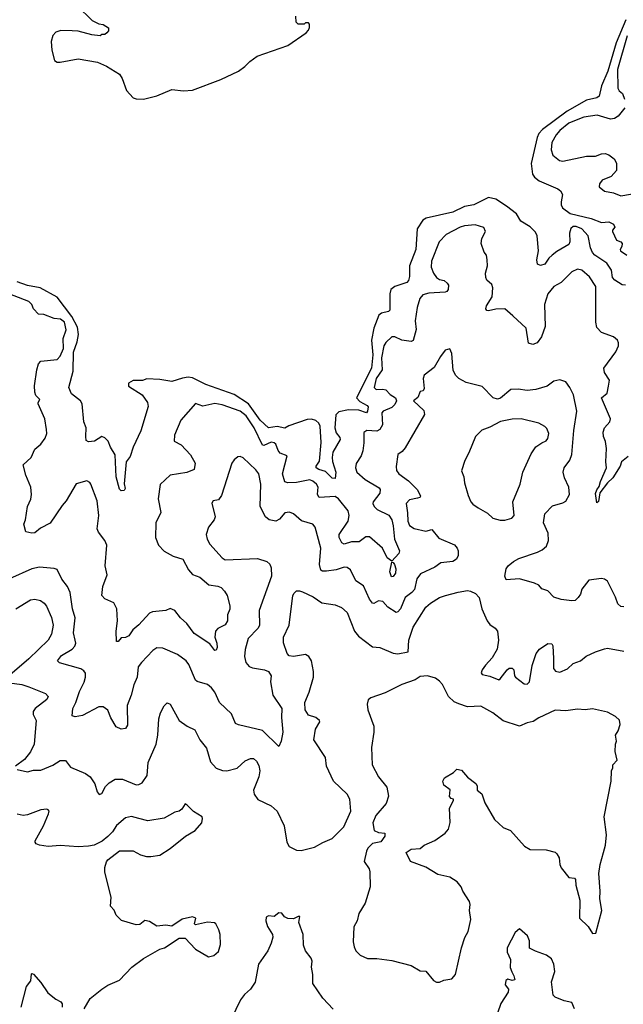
# Model space of a CAD drawing. Extents: x 2086813 to 2278017, y 548126 to 753336.
# Tile 156 of 256: x 2141403 to 2145462, y 620904 to 627531. Entities that reach past the tile are written whole.
import ezdxf

# ---------------------------------------------------------------- set-up
doc = ezdxf.new("R2010")
doc.units = 0

msp = doc.modelspace()

# ---------------------------------------------------------------- linework, layer by layer
at = {"layer": '0CON10XD'}
for points in [[(2141790, 627625), (2141890, 627525), (2141935, 627502.5), (2141965, 627497.5), (2142000, 627475), (2142000, 627455), (2141988.3, 627441.7), (2141975, 627430), (2141955, 627430), (2141945, 627422.5), (2141888.3, 627428.3), (2141795, 627452.5), (2141755, 627456.7), (2141678.3, 627458.3), (2141645, 627446.2), (2141626.2, 627425), (2141614, 627385), (2141619.2, 627325), (2141636.7, 627255), (2141655, 627245.8), (2141675, 627244.5), (2141795, 627268), (2141925.6, 627245.6), (2141987.1, 627217.1), (2142074.3, 627165), (2142092.2, 627135), (2142121.1, 627055), (2142166.2, 627005), (2142185, 626998.1), (2142235.6, 626995.6), (2142325, 627018.6), (2142425, 627060), (2142505, 627052.9), (2142565, 627057.1), (2142755, 627127.1), (2142875, 627184.2), (2142916.2, 627215), (2142949.7, 627250.3), (2143000, 627285), (2143205, 627358), (2143328.3, 627441.7), (2143345, 627460), (2143351.7, 627478.3), (2143351.7, 627501.7), (2143345, 627510), (2143325, 627510), (2143315, 627500), (2143275, 627500), (2143263, 627513), (2143260, 627555)], [(2145479.8, 627530.2), (2145413.7, 627375), (2145358.6, 627185), (2145316.6, 627085), (2145300.4, 627015), (2145285, 627005.9), (2145215, 626988.8), (2145085, 626916.2), (2144918.4, 626791.6), (2144894.5, 626765.5), (2144882.5, 626737.5), (2144843.4, 626563.4), (2144851.1, 626491.1), (2144865, 626471.5), (2144896.3, 626446.3), (2145022.6, 626392.6), (2145039.8, 626379.8), (2145052.2, 626355), (2145044.6, 626305.4), (2145044.5, 626285), (2145052.7, 626265), (2145105, 626225.5), (2145245, 626191.8), (2145315, 626165.5), (2145365, 626170), (2145396, 626155), (2145406, 626135), (2145390, 626115), (2145390, 626105), (2145417, 626047), (2145445, 626036), (2145453.8, 626025), (2145453.3, 626005), (2145440, 625985), (2145442.5, 625975), (2145485, 625946.7)], [(2145488.5, 627421.5), (2145422.8, 627195), (2145425, 627070), (2145435, 627052), (2145456.2, 627035), (2145470, 626995)], [(2145472.3, 626937.7), (2145427.7, 626882.3), (2145403.8, 626866.2), (2145375, 626862.2), (2145287.2, 626887.2), (2145196.2, 626873.8), (2145145, 626855.4), (2145095, 626833.8), (2145035, 626784.6), (2145009.6, 626755), (2144980.5, 626705), (2144978.1, 626655), (2144987.9, 626617.9), (2145032.2, 626582.2), (2145055, 626577.8), (2145215, 626611.5), (2145275, 626612), (2145315, 626628), (2145339.5, 626629.5), (2145365, 626621.2), (2145400, 626595), (2145417.5, 626565), (2145417.5, 626515), (2145380, 626475), (2145320.3, 626449.7), (2145302, 626425), (2145300, 626405), (2145335.8, 626375.8), (2145396.3, 626366.3), (2145445, 626345.6), (2145575, 626368.5)], [(2145477, 625743), (2145455, 625746.7), (2145405, 625777.1), (2145388.5, 625795), (2145383.5, 625845), (2145351.8, 625891.8), (2145270.8, 625945), (2145254.4, 625965), (2145242.5, 625995), (2145226.7, 626075), (2145183.9, 626123.9), (2145145, 626138.9), (2145125, 626139.5), (2145108.4, 626125), (2145101.1, 626095), (2145103.2, 626035), (2145095, 626016.9), (2145015, 625970.9), (2144984.1, 625945.9), (2144962.2, 625925), (2144935, 625884.3), (2144905, 625877.5), (2144885.7, 625885.7), (2144880.5, 625915), (2144892.1, 625975), (2144882.5, 626075), (2144871.3, 626101.3), (2144836.5, 626136.5), (2144774.1, 626174.1), (2144744.7, 626224.7), (2144676.7, 626276.7), (2144605, 626323.8), (2144555, 626334.6), (2144458, 626285), (2144395, 626273.2), (2144315, 626235.7), (2144136.1, 626193.9), (2144115, 626181.5), (2144075.8, 626124.2), (2144066.7, 625985), (2144024.1, 625875), (2144023.4, 625803.4), (2144017.1, 625775), (2144007.3, 625762.7), (2143925, 625735.5), (2143899.4, 625715), (2143890.9, 625685), (2143893.1, 625576.9), (2143883.9, 625566.1), (2143835, 625555.3), (2143818.3, 625541.7), (2143785.5, 625454.5), (2143769.2, 625375), (2143777.2, 625275), (2143768.5, 625185), (2143668.2, 624985), (2143690.8, 624960.8), (2143738.6, 624935), (2143745.4, 624925), (2143742.2, 624895), (2143734.2, 624885.8), (2143683.5, 624903.5), (2143614.5, 624905.5), (2143548.6, 624891.4), (2143529.2, 624870.8), (2143522.9, 624785), (2143531, 624751), (2143555, 624719.4), (2143557.4, 624705), (2143509.6, 624620.4), (2143503.8, 624585), (2143506.9, 624556.9), (2143528.1, 624485), (2143525, 624442.5), (2143505, 624445.6), (2143459.3, 624489.3), (2143415, 624503.2), (2143397.5, 624515), (2143396.5, 624525), (2143419.5, 624560.5), (2143430.2, 624685), (2143422.8, 624795), (2143414.8, 624815), (2143395, 624833.3), (2143365, 624842.2), (2143335, 624840.9), (2143212.8, 624797.2), (2143185, 624780.8), (2143135, 624791.9), (2143075, 624783.8), (2143020.6, 624835), (2142940.7, 624945), (2142845, 625007.2), (2142654.9, 625074.9), (2142565, 625120.4), (2142535, 625124.8), (2142497.6, 625117.6), (2142425, 625096.5), (2142345, 625109.6), (2142257.3, 625112.7), (2142228.3, 625101.7), (2142165, 625101.4), (2142133.8, 625085), (2142134.1, 625064.1), (2142226, 625005), (2142262, 624955), (2142267.7, 624927.7), (2142216.9, 624763.1), (2142165.6, 624654.4), (2142145, 624592), (2142118.9, 624555), (2142106.2, 624406.2), (2142112.5, 624375), (2142105, 624362.5), (2142085, 624360), (2142075, 624370), (2142051.1, 624455), (2142045, 624602.5), (2142013, 624653), (2141996.7, 624695), (2141975, 624716.7), (2141955, 624726.2), (2141905.8, 624694.2), (2141865, 624689.2), (2141849.7, 624699.7), (2141846.5, 624725), (2141850, 624785), (2141834.2, 624825), (2141823.1, 624945), (2141812.5, 624965), (2141751.9, 625011.9), (2141732.4, 625055), (2141763.3, 625165), (2141763.7, 625293.7), (2141788.2, 625361.8), (2141797.8, 625412.2), (2141792.5, 625462.5), (2141754, 625534), (2141655, 625662.6), (2141540, 625725), (2141455, 625742.7), (2141385, 625767.2)], [(2145495, 624590.8), (2145450, 624555), (2145440, 624525), (2145391.5, 624448.5), (2145355.5, 624414.5), (2145303.6, 624346.4), (2145295, 624287.5), (2145285, 624280), (2145275, 624342.5), (2145283.5, 624366.5), (2145300.6, 624389.4), (2145307.9, 624422.1), (2145350, 624515), (2145344.5, 624555), (2145349.6, 624645), (2145341.4, 624691.4), (2145328, 624725), (2145326, 624755), (2145335.8, 624784.2), (2145370.8, 624825), (2145376.9, 624845), (2145315.8, 624985), (2145352.7, 625017.3), (2145363.3, 625063.3), (2145368.8, 625105), (2145336.1, 625156.1), (2145332, 625185), (2145412, 625295), (2145429.2, 625335), (2145429.2, 625355), (2145422, 625375), (2145397.2, 625397.2), (2145315.3, 625425.3), (2145285, 625460), (2145276.5, 625495), (2145276.9, 625735), (2145235, 625799.2), (2145184, 625845), (2145155, 625851.4), (2145117, 625833), (2145045, 625762.9), (2144994, 625735), (2144955, 625686.2), (2144932.2, 625615), (2144936.9, 625465), (2144912.7, 625397.3), (2144882.5, 625355), (2144853.9, 625343.9), (2144825, 625353.3), (2144807.8, 625455), (2144718.7, 625538.7), (2144665, 625584.4), (2144605, 625581.8), (2144555, 625571.9), (2144544.6, 625574.6), (2144537.1, 625585), (2144543.1, 625605), (2144581.1, 625665), (2144585.6, 625725), (2144577.6, 625747.6), (2144545, 625778.8), (2144537.1, 625795), (2144534.4, 625825), (2144549.4, 625875), (2144547.5, 625915), (2144541.2, 625945), (2144526.1, 625966.1), (2144506.2, 626025), (2144511.2, 626058.8), (2144536.1, 626106.1), (2144525, 626132.5), (2144465, 626150), (2144395, 626144.3), (2144365, 626134.3), (2144271.2, 626085), (2144223.7, 626036.3), (2144173.3, 625905), (2144170.9, 625865), (2144184.6, 625825), (2144205, 625795.6), (2144225, 625783.3), (2144256.7, 625775), (2144277.9, 625757.9), (2144285.7, 625745), (2144284.4, 625715.6), (2144275, 625702), (2144263.1, 625696.9), (2144155, 625690.4), (2144115, 625678.2), (2144093.8, 625655), (2144075, 625593.3), (2144062.2, 625505), (2144070, 625445), (2144048.3, 625371.7), (2144035, 625365.8), (2143972.5, 625375), (2143925, 625395.8), (2143905, 625397.1), (2143865, 625358.5), (2143851.8, 625335), (2143836.7, 625255), (2143840.7, 625175), (2143799, 625115), (2143787.5, 625055), (2143801.2, 625041.2), (2143845, 625044.7), (2143865, 625039.6), (2143895, 625008.5), (2143930.9, 624985), (2143936.2, 624965), (2143925, 624941.1), (2143905, 624920.8), (2143847.1, 624895), (2143839.1, 624885), (2143843.7, 624805), (2143825, 624771.8), (2143805, 624762.4), (2143737.5, 624765), (2143718.1, 624751.9), (2143718, 624682), (2143710.6, 624629.4), (2143698.9, 624595), (2143666.4, 624543.6), (2143660.6, 624515), (2143671.1, 624485), (2143726, 624436), (2143819.4, 624379.4), (2143827.9, 624367.9), (2143825.3, 624344.7), (2143780.4, 624285), (2143777.9, 624275), (2143786.4, 624255), (2143806.9, 624235), (2143885, 624196.2), (2143905.9, 624165), (2143915.2, 624125.2), (2143922.8, 624035), (2143958, 623955), (2143952.3, 623937.7), (2143905, 623887.5), (2143875, 623909.2), (2143842.2, 623975), (2143755, 624050.8), (2143729.5, 624050.5), (2143685, 624017.5), (2143635, 624017.6), (2143585, 624002), (2143570, 624010), (2143552.1, 624045), (2143552.1, 624065), (2143610.7, 624155), (2143617.4, 624195), (2143611.2, 624225), (2143547.3, 624305), (2143525, 624320.9), (2143416.1, 624316.1), (2143405.5, 624335), (2143408.5, 624361.5), (2143409.6, 624385), (2143399.2, 624405), (2143375, 624425.4), (2143355, 624433.3), (2143265, 624416), (2143205, 624413.3), (2143185, 624421.1), (2143170, 624475), (2143202.5, 624595), (2143155, 624614.2), (2143141.7, 624631.7), (2143125, 624674.2), (2143114, 624684), (2143095, 624687.7), (2143045, 624664.6), (2143035, 624666.7), (2142979.8, 624785), (2142925, 624865.3), (2142885, 624896.1), (2142765, 624938.9), (2142715, 624946.9), (2142635, 624930), (2142585, 624946.7), (2142485.8, 624835), (2142444.2, 624735), (2142441.2, 624695), (2142489.1, 624669.1), (2142552.5, 624602.5), (2142582.5, 624545), (2142575, 624503.8), (2142526.8, 624483.2), (2142414.6, 624465.4), (2142348.3, 624401.7), (2142334.4, 624305.6), (2142351.9, 624215), (2142319.4, 624145), (2142315.4, 624045.4), (2142335.5, 623995), (2142375, 623954.6), (2142435, 623920), (2142500.9, 623900.9), (2142537.6, 623827.6), (2142565, 623795.8), (2142615, 623778.6), (2142675, 623728.1), (2142735, 623718.6), (2142758.3, 623708.3), (2142781.2, 623685), (2142798, 623655), (2142816, 623585), (2142815.7, 623564.3), (2142800, 623525), (2142800.6, 623485), (2142785, 623457.5), (2142735, 623433.3), (2142720, 623415), (2142716.2, 623375), (2142728.6, 623335), (2142730, 623305), (2142725, 623287.5), (2142715, 623286.2), (2142681.1, 623331.1), (2142575, 623399.2), (2142527.9, 623467.9), (2142484.2, 623505), (2142445.6, 623555), (2142415, 623567.5), (2142385, 623555.6), (2142295, 623546.4), (2142275, 623536.5), (2142205, 623458.6), (2142163.8, 623425), (2142137.5, 623385), (2142115, 623373.3), (2142085, 623371.2), (2142065, 623346.7), (2142053.8, 623345), (2142051.2, 623415), (2142060.8, 623485), (2142056.3, 623566.3), (2142035.5, 623605.5), (2141975, 623632.5), (2141955.9, 623655.9), (2141962.5, 623715), (2141990.8, 623795), (2141976.7, 623855), (2141988, 623995), (2141975.4, 624025), (2141932.2, 624082.2), (2141922.7, 624105)], [(2141922.7, 624105), (2141934.6, 624195), (2141923, 624293), (2141882.2, 624405), (2141875, 624417.1), (2141855, 624426.9), (2141782.4, 624407.6), (2141715, 624292.9), (2141687.8, 624262.2), (2141608.1, 624141.9), (2141542.4, 624107.6), (2141505, 624077.8), (2141484.4, 624074.4), (2141443.8, 624083.8), (2141430, 624135), (2141440.8, 624165), (2141455.9, 624254.1), (2141477.1, 624302.9), (2141481.5, 624335), (2141477.3, 624385), (2141444.6, 624465), (2141427.1, 624535), (2141480, 624585), (2141505, 624639.2), (2141544, 624675), (2141575, 624714), (2141586.2, 624745), (2141583.6, 624773.6), (2141570.8, 624845), (2141526.9, 624945), (2141526.2, 624955), (2141538, 624975), (2141511.9, 625001.9), (2141504.7, 625025), (2141503.3, 625066.7), (2141518.6, 625175), (2141528.4, 625215), (2141545, 625233.6), (2141655, 625243.8), (2141675, 625265.6), (2141697.1, 625317.1), (2141696, 625385), (2141715, 625442.5), (2141704.4, 625495), (2141678, 625515), (2141635, 625520.6), (2141565, 625546.7), (2141529.7, 625549.7), (2141496, 625585), (2141484, 625615), (2141463.4, 625633.4), (2141225, 625725.6)], [(2145465, 623580), (2145445, 623580.6), (2145425, 623598.8), (2145410, 623645), (2145355, 623751.4), (2145335, 623765.6), (2145315, 623770), (2145231.1, 623758.9), (2145182.9, 623697.1), (2145174, 623665), (2145159.1, 623640.9), (2145137.7, 623622.3), (2145115, 623619.2), (2145045, 623628), (2144995, 623643.8), (2144955, 623686.2), (2144915, 623700), (2144893.3, 623725), (2144865, 623739.2), (2144765, 623766.9), (2144675, 623762), (2144666.2, 623785), (2144674, 623835), (2144688.8, 623855), (2144723.8, 623885), (2144758.8, 623905), (2144885, 623946.7), (2144916.7, 623963.3), (2144945, 623987.5), (2144958.5, 624025), (2144956.2, 624075), (2144925.5, 624145), (2144933.8, 624205), (2144985, 624260), (2145055, 624279.4), (2145075, 624290.8), (2145099.4, 624335), (2145096.5, 624385), (2145067, 624447), (2145057.8, 624485), (2145064.4, 624515), (2145102.9, 624567.1), (2145115.5, 624605), (2145128.4, 624765), (2145149.6, 624895), (2145126.5, 625006.5), (2145102.9, 625055), (2145075, 625093.3), (2145035, 625108), (2144995, 625098.1), (2144951.2, 625065), (2144875, 625042.5), (2144815, 625034.3), (2144755, 625044.4), (2144705, 625042.5), (2144637, 624983), (2144615, 624977.5), (2144586.9, 624986.9), (2144511.9, 625061.9), (2144405, 625090), (2144356.8, 625116.8), (2144336.2, 625135), (2144318.8, 625168.8), (2144310, 625285), (2144295, 625316.2), (2144265, 625306.7), (2144232.5, 625265), (2144190.9, 625189.1), (2144122.6, 625137.4), (2144115.6, 625115), (2144122.5, 625047.5), (2144116, 625034), (2144095, 625027.5), (2144081.1, 624988.9), (2144052, 624965), (2144120.3, 624900.3), (2144126.2, 624873.8), (2143995, 624648.2), (2143975, 624625.4), (2143945.6, 624605), (2143933.9, 624523.9), (2143937, 624497), (2143951.9, 624475), (2144017.6, 624427.6), (2144077.1, 624367.1), (2144099.2, 624325), (2144093.3, 624315), (2144078.9, 624311.1), (2144025, 624300), (2144001.4, 624275), (2144011.9, 624211.9), (2144012.7, 624155), (2144025, 624125.7), (2144055, 624106.4), (2144135, 624089.1), (2144175, 624098.8), (2144221.9, 624041.9), (2144327.3, 623997.2), (2144344.4, 623975), (2144350.6, 623955), (2144351.9, 623925), (2144340.9, 623899.1), (2144315, 623885.4), (2144235, 623874.5), (2144195, 623845.6), (2144098.8, 623801.2), (2144073.3, 623766.7), (2144058.6, 623695), (2144040.7, 623675), (2143995, 623642.7), (2143962.7, 623565), (2143946.5, 623545), (2143935, 623540.9), (2143877.7, 623577.7), (2143845, 623615.6), (2143815, 623619.4), (2143785, 623602), (2143775, 623604.2), (2143755, 623630), (2143715, 623720), (2143664.4, 623755), (2143627.6, 623827.6), (2143605, 623844.2), (2143585, 623845.6), (2143531.6, 623828.4), (2143465, 623820), (2143439.6, 623819.6), (2143426.9, 623826.9), (2143419.3, 623865), (2143427.9, 623975), (2143389.2, 624115), (2143373.8, 624135), (2143297.9, 624157.9), (2143245, 624206), (2143217.3, 624217.3), (2143185, 624212), (2143149.8, 624170.2), (2143125, 624156.7), (2143081.2, 624165), (2143055, 624184.3), (2143020, 624255), (2143024.5, 624405), (2143010.9, 624475), (2142991.7, 624501.7), (2142905, 624582.5), (2142885, 624591.2), (2142870.8, 624589.2), (2142845, 624568.8), (2142830, 624545), (2142760.5, 624329.5), (2142740.5, 624299.5), (2142705, 624292.5), (2142693.9, 624276.1), (2142717.1, 624185), (2142710, 624165), (2142672.2, 624115), (2142656.7, 624065), (2142662.9, 624035), (2142681.9, 624001.9), (2142765, 623909.2), (2142785, 623895.6), (2143002.5, 623905), (2143064.3, 623884.3), (2143085, 623866.7), (2143095, 623842.5), (2143095.5, 623785), (2143013.3, 623555), (2143015, 623453.3), (2143005, 623434.3), (2142938.2, 623365), (2142918.5, 623291.5), (2142913.6, 623245), (2142923.3, 623205), (2142946.9, 623176.9), (2142967.6, 623167.6), (2143050, 623155), (2143075, 623144.4), (2143094.5, 623115), (2143089.2, 623075), (2143105.5, 622985), (2143166.4, 622895), (2143163.8, 622835), (2143171.9, 622735), (2143162.2, 622675), (2143145, 622638.8), (2143035, 622746.7), (2142874.4, 622784.4), (2142855, 622794), (2142828, 622858), (2142745.6, 622935), (2142714.2, 623004.2), (2142692.2, 623035), (2142665, 623057.5), (2142597.1, 623077.1), (2142585, 623085.8), (2142541.1, 623191.1), (2142522, 623215), (2142465, 623257.5), (2142365, 623302), (2142325, 623302.5), (2142299.2, 623285), (2142220.8, 623205), (2142200, 623175), (2142193.6, 623106.4), (2142169.4, 623055), (2142152.2, 622985), (2142124.5, 622915), (2142127.5, 622782.5), (2142115, 622761.2), (2142085, 622755.8), (2142052.1, 622772.1), (2142015, 622831.2), (2141994.5, 622884.5), (2141965, 622906.9), (2141935, 622905.7), (2141825, 622847.7), (2141775, 622839.5), (2141756.6, 622846.6), (2141759.2, 622895), (2141780, 622935), (2141805, 623010), (2141837.4, 623072.6), (2141846.2, 623105), (2141845, 623133.3), (2141835, 623148.9), (2141815, 623162.1), (2141671.3, 623201.3), (2141658, 623215), (2141685, 623251.9), (2141754.7, 623295.3), (2141774.3, 623315), (2141779.4, 623335), (2141775.4, 623355.4), (2141763.8, 623405), (2141775.4, 623505), (2141757.5, 623565), (2141741.5, 623675), (2141725, 623716.7), (2141686, 623765), (2141655, 623830), (2141635, 623837.5), (2141535, 623845.5), (2141485, 623834.4), (2141335, 623766.9)], [(2144635, 624162), (2144665, 624162.9), (2144713.4, 624176.6), (2144728.6, 624195), (2144718.6, 624285), (2144768.1, 624405), (2144785.5, 624485), (2144842, 624608), (2144875, 624656), (2144915, 624684), (2144944.1, 624695.9), (2144955, 624712.5), (2144960.8, 624745), (2144948.3, 624778.3), (2144935, 624793.8), (2144893.3, 624815), (2144775, 624844.4), (2144715, 624841.4), (2144635.9, 624825.9), (2144565, 624788.6), (2144510.7, 624769.3), (2144468, 624725), (2144424.2, 624615), (2144396.1, 624563.9), (2144373.3, 624495), (2144390, 624455), (2144393.9, 624413.9), (2144417.7, 624327.7), (2144436.1, 624286.1), (2144449.5, 624269.5), (2144485, 624246.2), (2144548.7, 624208.7), (2144585.8, 624175.8), (2144635, 624162)], [(2143902.1, 623782.1), (2143890.9, 623815), (2143905, 623880), (2143915, 623877.5), (2143924, 623865), (2143932.5, 623835), (2143929.5, 623805), (2143915, 623783.8), (2143902.1, 623782.1)], [(2141376.2, 623565), (2141475, 623625.5), (2141505, 623630.5), (2141542, 623622), (2141567.1, 623605), (2141584, 623584), (2141616.3, 623506.3), (2141628.4, 623455), (2141617.3, 623395), (2141593.8, 623355), (2141465, 623230), (2141320, 623105)], [(2142474.3, 622814.3), (2142528, 622775), (2142580.3, 622750.3), (2142613.1, 622685), (2142658, 622628), (2142685.5, 622535), (2142725, 622493.1), (2142767, 622477), (2142795, 622476.4), (2142865, 622494.3), (2142918.3, 622541.7), (2142955, 622558), (2142975, 622558), (2142995, 622541.2), (2143011.4, 622511.4), (2143016.9, 622475), (2143011.2, 622435), (2142975.5, 622345), (2142978.6, 622318.6), (2143005, 622281.9), (2143095, 622240.4), (2143133.8, 622205), (2143180.5, 622105), (2143199.5, 621995), (2143215, 621966.7), (2143265, 621940.5), (2143295, 621938.6), (2143385, 621962.5), (2143442.5, 621992.5), (2143505, 622020), (2143581.7, 622098.3), (2143628.9, 622205), (2143622, 622285), (2143605, 622318), (2143514.2, 622405), (2143466.8, 622506.8), (2143459.5, 622565), (2143381.4, 622685), (2143392.5, 622755), (2143421.2, 622805), (2143418.8, 622815), (2143395, 622834), (2143345, 622849.2), (2143322.2, 622885), (2143320.9, 622935), (2143349.1, 623005), (2143377.9, 623105), (2143377.9, 623145), (2143365, 623216.2), (2143347.1, 623245), (2143325, 623258.9), (2143245, 623244.4), (2143215, 623250), (2143201.4, 623265), (2143176.5, 623336.5), (2143177.8, 623375), (2143215.4, 623455), (2143239.2, 623655), (2143247.7, 623672.3), (2143265, 623686.2), (2143285, 623688), (2143305, 623680.8), (2143375.4, 623645.4), (2143435, 623605.8), (2143525, 623592), (2143566.2, 623575), (2143605, 623540), (2143654.5, 623415), (2143680.7, 623380.7), (2143775, 623311.1), (2143825, 623304.4), (2143915, 623268.2), (2143945, 623263.1), (2144015, 623275.8), (2144020.4, 623355), (2144048, 623442), (2144133.6, 623576.4), (2144165.5, 623604.5), (2144225, 623642.2), (2144265.4, 623654.6), (2144351.2, 623678.8), (2144415, 623688.2), (2144435, 623685.5), (2144468.9, 623668.9), (2144491.9, 623641.9), (2144511.8, 623565), (2144547.1, 623485), (2144565, 623459.4), (2144600.8, 623435), (2144615.6, 623415), (2144622.5, 623355), (2144612.9, 623295), (2144580, 623235), (2144535, 623187.1), (2144513.5, 623155), (2144506, 623135), (2144513.1, 623123.1), (2144565, 623113.3), (2144625, 623088.8), (2144635, 623093.8), (2144680.6, 623155), (2144695, 623166.2), (2144715, 623167.1), (2144726.2, 623155), (2144730.5, 623115), (2144736.9, 623105), (2144795, 623060), (2144815, 623058), (2144832, 623075), (2144849.4, 623185), (2144877.1, 623265), (2144897.5, 623295), (2144955, 623332), (2144981.2, 623331.2), (2144987.3, 623317.3), (2144992.1, 623232.1), (2144992.5, 623165), (2145005.6, 623145.6), (2145035, 623139.4), (2145087.4, 623162.6), (2145125, 623196.9), (2145175, 623216.9), (2145213.1, 623246.9), (2145275, 623277.1), (2145335, 623296.2), (2145355, 623300), (2145465, 623280.6)], [(2144225, 621053.3), (2144255, 621066.2), (2144310, 621075), (2144333.3, 621105), (2144373.3, 621285), (2144396.1, 621353.9), (2144418.8, 621395), (2144436.2, 621475), (2144428, 621535), (2144432.5, 621575), (2144428.8, 621595), (2144383.3, 621665), (2144371.2, 621695), (2144345, 621728.8), (2144295, 621758.8), (2144215, 621778.8), (2144135, 621826.2), (2144030, 621865), (2144002.5, 621925), (2144035, 621948.8), (2144095, 621953.3), (2144122.5, 621975), (2144194.2, 622005.8), (2144265, 622056.2), (2144287, 622083), (2144297.3, 622127.3), (2144293.8, 622225), (2144320, 622275), (2144320, 622285), (2144305, 622290), (2144293, 622303), (2144297, 622347), (2144255, 622380), (2144247.5, 622405), (2144260.7, 622429.3), (2144320, 622465), (2144343, 622487), (2144375, 622480), (2144413.6, 622433.6), (2144469.3, 622389.3), (2144480, 622375), (2144480, 622345), (2144510, 622320), (2144530.3, 622260.3), (2144597, 622147), (2144655, 622093.8), (2144702.5, 622075), (2144797.7, 621967.7), (2144835, 621946.7), (2144943.6, 621943.6), (2145005, 621927.5), (2145015, 621917.5), (2145030.8, 621890.8), (2145036, 621845), (2145045, 621823.3), (2145095, 621757.5), (2145135, 621752.5), (2145140, 621745), (2145143.3, 621705), (2145168.8, 621605), (2145168, 621485), (2145225, 621427.5), (2145255, 621380), (2145277, 621383), (2145318.8, 621535), (2145304, 621615), (2145307.5, 621665), (2145297.5, 621785), (2145306, 621845), (2145328, 621925), (2145342, 621975), (2145348.8, 622045), (2145333.3, 622165), (2145380, 622405), (2145383.3, 622475), (2145392.5, 622495), (2145392.5, 622515), (2145421.7, 622548.3), (2145407.5, 622605), (2145410, 622655), (2145416.7, 622675), (2145410, 622715), (2145427.5, 622745), (2145441.7, 622788.3), (2145436.4, 622816.4), (2145410.7, 622840.7), (2145355, 622871.2), (2145255, 622893.8), (2145205, 622886.2), (2145155, 622890), (2145075, 622878.8), (2145005, 622884), (2144895, 622832.9), (2144855, 622807.1), (2144815, 622799.5), (2144765, 622775.8), (2144655, 622812), (2144585.4, 622865.4), (2144505, 622910), (2144415, 622906), (2144355, 622925.7), (2144325, 622939.2), (2144286, 622975), (2144246.4, 623056.4), (2144225, 623080), (2144199.1, 623099.1), (2144145, 623114), (2144095, 623110.8), (2144061.4, 623088.6), (2143972.7, 623057.3), (2143860.7, 622999.3), (2143765, 622967.5), (2143746.4, 622953.6), (2143740, 622925), (2143743.3, 622885), (2143783.8, 622775), (2143783.8, 622735), (2143767.7, 622632.3), (2143774.2, 622515), (2143816, 622435), (2143872.2, 622365), (2143883.1, 622305), (2143866.9, 622255), (2143797.8, 622175), (2143778.5, 622125), (2143787.5, 622075), (2143815, 622060), (2143857.5, 622055), (2143858, 622035), (2143832.3, 621997.7), (2143775, 621986.9), (2143744.5, 621955.5), (2143734, 621935), (2143720, 621865), (2143752, 621815), (2143757.5, 621795), (2143759.2, 621695), (2143725.8, 621584.2), (2143683.3, 621515), (2143673.3, 621465), (2143650, 621425), (2143646, 621325), (2143651.7, 621291.7), (2143663.8, 621265), (2143692.5, 621235), (2143741.7, 621211.7), (2143805, 621212.5), (2143905, 621200), (2144035, 621166), (2144095, 621130), (2144135, 621126.7), (2144185, 621063.8), (2144205, 621053.3), (2144225, 621053.3)], [(2141335, 623068.8), (2141416, 623056), (2141465, 623040), (2141576.7, 622995), (2141593.8, 622975), (2141586.2, 622955), (2141506, 622895), (2141492.5, 622875), (2141494.3, 622855), (2141513.5, 622813.5), (2141501.1, 622655), (2141475.9, 622604.1), (2141435, 622551.4), (2141375, 622506.7)], [(2141385, 622483.8), (2141455, 622468.5), (2141495, 622478.9), (2141545, 622480.9), (2141625, 622514.4), (2141675, 622544.2), (2141710, 622545), (2141745, 622501.2), (2141845, 622456.9), (2141876.9, 622435), (2141908.8, 622388.8), (2141923.6, 622333.6), (2141936.4, 622316.4), (2141955, 622323.8), (2141980.5, 622369.5), (2142004.2, 622395), (2142045, 622418.5), (2142095, 622418.9), (2142185, 622382.2), (2142205, 622382.5), (2142225.6, 622395), (2142261.1, 622445), (2142267.7, 622532.3), (2142320.5, 622655), (2142332.7, 622715), (2142339.2, 622825), (2142350, 622865), (2142375, 622912.5), (2142395, 622933.3), (2142415, 622923.3), (2142474.3, 622814.3)], [(2141836.9, 620873.1), (2141877.3, 620942.7), (2141955, 621006.2), (2141995, 621032.5), (2142075, 621067.5), (2142156.4, 621153.6), (2142235, 621211.9), (2142345, 621274.2), (2142376.7, 621285), (2142475, 621348.8), (2142515, 621348.8), (2142584.2, 621274.2), (2142673.6, 621223.6), (2142708.3, 621231.7), (2142740.7, 621259.3), (2142753.9, 621306.1), (2142750.8, 621375), (2142742, 621405), (2142721.2, 621445), (2142711.9, 621451.9), (2142665, 621456), (2142585, 621440), (2142577.5, 621445), (2142587.5, 621485), (2142565, 621493.3), (2142495, 621476.2), (2142425, 621430), (2142385, 621436), (2142325, 621430), (2142275, 621462.2), (2142245, 621468.5), (2142209.7, 621440.3), (2142185, 621438), (2142087.1, 621467.1), (2142051.2, 621505), (2142037, 621537), (2142013.8, 621565), (2142018, 621625), (2141974.3, 621794.3), (2141976, 621825), (2141987.3, 621862.7), (2141995, 621876.2), (2142075, 621938), (2142166.1, 621936.1), (2142215, 621911.2), (2142255, 621900), (2142285, 621898), (2142345, 621908.8), (2142415, 621953.8), (2142517.5, 622035), (2142582.5, 622075), (2142627.5, 622125), (2142632.5, 622155), (2142630, 622165), (2142570.7, 622200.7), (2142530, 622245), (2142515, 622252.5), (2142493, 622217), (2142476.1, 622203.9), (2142445, 622196.2), (2142375, 622156.2), (2142265, 622140), (2142205, 622155.7), (2142155, 622168.5), (2142115, 622159.4), (2142053.1, 622106.9), (2142025.8, 622065), (2141995.5, 622034.5), (2141957.3, 622002.7), (2141903.8, 621976.2), (2141865, 621967.9), (2141795, 621964.6), (2141675, 621973.8), (2141595, 621967.1), (2141535, 621974.4), (2141513.8, 621985), (2141506, 621995), (2141507.5, 622005), (2141563.3, 622105), (2141596.4, 622186.4), (2141600, 622205), (2141595, 622212.5), (2141585, 622216.7), (2141545, 622212), (2141455, 622179.2), (2141425, 622174.3), (2141385, 622184.2)], [(2143510.9, 620870.9), (2143442, 620945), (2143374.1, 621044.1), (2143374.3, 621105.7), (2143364.4, 621155), (2143369.4, 621195), (2143361.9, 621215), (2143325.8, 621265), (2143312.1, 621302.1), (2143310, 621375), (2143280, 621455), (2143287.5, 621495), (2143275, 621496.2), (2143245, 621478.8), (2143205, 621481.4), (2143182.7, 621492.7), (2143165, 621518), (2143145, 621520.8), (2143114.1, 621495.9), (2143075, 621500), (2143059.2, 621490.8), (2143058.6, 621465), (2143068.7, 621428.7), (2143102, 621375), (2143106, 621355), (2143093.8, 621315), (2143072.5, 621265), (2143008.1, 621175), (2142987, 621053), (2142954.3, 621005.7), (2142915, 620971.2), (2142888, 620935), (2142824, 620805)], [(2145135, 620873.3), (2145115, 620915.8), (2145065, 620927.5), (2145005, 620951.2), (2144990, 620965), (2144979.4, 621055), (2145000.6, 621125), (2144994.4, 621175), (2144980.3, 621210.3), (2144945, 621236), (2144871.2, 621261.2), (2144832.3, 621282.3), (2144831.7, 621331.7), (2144817.5, 621365), (2144765, 621412.5), (2144735, 621386.7), (2144680.8, 621285), (2144682.2, 621255), (2144703.1, 621205), (2144702.3, 621152.3), (2144711.7, 621121.7), (2144726.7, 621095), (2144731.7, 621068.3), (2144715, 621063.3), (2144685, 621073.3), (2144671.2, 621065), (2144668.6, 621035), (2144689.2, 621005), (2144687.1, 620985), (2144639.4, 620910.6), (2144616.5, 620843.5)], [(2141413.1, 620885), (2141448.6, 621025), (2141477.1, 621062.9), (2141481.2, 621108.8), (2141485, 621112.5), (2141495, 621106.2), (2141545, 621051.2), (2141591.3, 620981.3), (2141645, 620938.8), (2141680.3, 620920.3), (2141687.9, 620907.9), (2141689.4, 620885)]]:
    msp.add_lwpolyline(points, dxfattribs=at)

doc.saveas('drawing.dxf')
